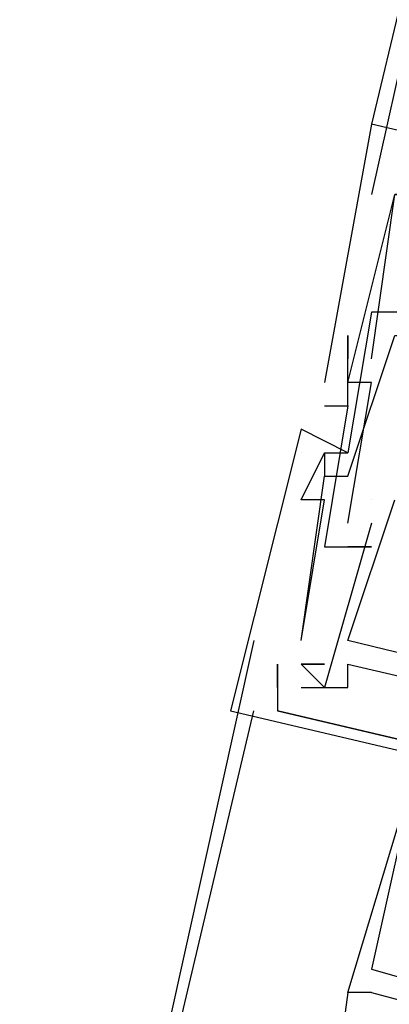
# Model space of a CAD drawing. Header units: feet. Extents: x -79 to 198, y -22 to 181.
# Tile 191 of 256: x 125.027 to 125.237, y 119.371 to 119.93. Entities that reach past the tile are written whole.
import ezdxf

# ---------------------------------------------------------------- set-up
doc = ezdxf.new("R2010")
doc.units = ezdxf.units.FT
doc.layers.add('A-LINEA', color=7, linetype='CONTINUOUS')

msp = doc.modelspace()

# ---------------------------------------------------------------- linework, layer by layer
at = {"layer": 'A-LINEA'}
for p, q in [((126.9467, 127.0844), (125.2267, 119.8711)), ((125.3333, 120.3111), (125.2267, 119.8311)), ((125.2267, 119.8711), (125.2267, 119.8711)), ((125.2267, 119.8711), (125.2267, 119.8711)), ((125.2267, 119.8711), (125.2267, 119.8711)), ((125.2267, 119.8711), (125.2267, 119.8711)), ((125.2267, 119.8711), (125.2267, 119.8711)), ((125.2267, 119.8711), (125.2267, 119.8711)), ((125.2267, 119.7644), (125.2267, 119.7644)), ((125.2267, 119.7644), (125.2267, 119.7644)), ((125.2267, 119.7644), (125.2267, 119.7644)), ((125.2133, 119.7511), (125.2133, 119.7511)), ((125.2133, 119.7511), (125.2133, 119.7511)), ((125.2133, 119.7511), (125.2133, 119.7511)), ((125.2133, 119.7378), (125.2133, 119.7378)), ((125.2133, 119.7378), (125.2133, 119.7378)), ((125.2133, 119.7378), (125.2133, 119.7378)), ((125.2267, 119.7378), (125.2267, 119.7378)), ((125.2267, 119.7378), (125.2267, 119.7378)), ((125.2267, 119.7378), (125.2267, 119.7378)), ((125.2, 119.7244), (125.2, 119.7244)), ((125.2, 119.7244), (125.2, 119.7244)), ((125.2, 119.7244), (125.2, 119.7244)), ((125.2, 119.7244), (125.2, 119.7244)), ((125.2, 119.7244), (125.2, 119.7244)), ((125.2, 119.7244), (125.2, 119.7244)), ((125.2133, 119.7244), (125.2133, 119.7244)), ((125.2133, 119.7244), (125.2133, 119.7244)), ((125.2133, 119.7244), (125.2133, 119.7244)), ((125.2133, 119.7244), (125.2133, 119.7244)), ((125.2133, 119.7244), (125.2133, 119.7244)), ((125.2133, 119.7244), (125.2133, 119.7244)), ((125.2267, 119.7244), (125.2267, 119.7244)), ((125.2267, 119.7244), (125.2267, 119.7244)), ((125.2267, 119.7244), (125.2267, 119.7244)), ((125.2, 119.7111), (125.2, 119.7111)), ((125.2, 119.7111), (125.2, 119.7111)), ((125.2, 119.7111), (125.2, 119.7111)), ((125.2, 119.7111), (125.2, 119.7111)), ((125.2, 119.7111), (125.2, 119.7111)), ((125.2, 119.7111), (125.2, 119.7111)), ((125.2133, 119.7111), (125.2133, 119.7111)), ((125.2133, 119.7111), (125.2133, 119.7111)), ((125.2133, 119.7111), (125.2133, 119.7111)), ((125.2133, 119.7111), (125.2133, 119.7111)), ((125.2133, 119.7111), (125.2133, 119.7111)), ((125.2133, 119.7111), (125.2133, 119.7111)), ((125.1867, 119.6978), (125.1867, 119.6978)), ((125.1867, 119.6978), (125.1867, 119.6978)), ((125.1867, 119.6978), (125.1867, 119.6978)), ((125.1867, 119.6978), (125.1867, 119.6978)), ((125.1867, 119.6978), (125.1867, 119.6978)), ((125.1867, 119.6978), (125.1867, 119.6978)), ((125.1867, 119.6844), (125.1867, 119.6844)), ((125.1867, 119.6844), (125.1867, 119.6844)), ((125.1867, 119.6844), (125.1867, 119.6844)), ((125.2, 119.6844), (125.2, 119.6844)), ((125.2, 119.6844), (125.2, 119.6844)), ((125.2, 119.6844), (125.2, 119.6844)), ((125.2, 119.6844), (125.2, 119.6844)), ((125.2, 119.6844), (125.2, 119.6844)), ((125.2, 119.6844), (125.2, 119.6844)), ((125.2133, 119.6844), (125.2133, 119.6844)), ((125.2133, 119.6844), (125.2133, 119.6844)), ((125.2133, 119.6844), (125.2133, 119.6844)), ((125.2133, 119.6844), (125.2133, 119.6844)), ((125.2133, 119.6844), (125.2133, 119.6844)), ((125.2133, 119.6844), (125.2133, 119.6844)), ((125.2, 119.6711), (125.2, 119.6711)), ((125.2, 119.6711), (125.2, 119.6711)), ((125.2, 119.6711), (125.2, 119.6711)), ((125.2, 119.6711), (125.2, 119.6711)), ((125.2, 119.6711), (125.2, 119.6711)), ((125.2, 119.6711), (125.2, 119.6711)), ((125.2133, 119.6711), (125.2133, 119.6711)), ((125.2133, 119.6711), (125.2133, 119.6711)), ((125.2133, 119.6711), (125.2133, 119.6711)), ((125.1867, 119.6578), (125.1867, 119.6578)), ((125.1867, 119.6578), (125.1867, 119.6578)), ((125.1867, 119.6578), (125.1867, 119.6578)), ((125.2, 119.6578), (125.2, 119.6578)), ((125.2, 119.6578), (125.2, 119.6578)), ((125.2, 119.6578), (125.2, 119.6578)), ((125.2267, 119.6578), (125.2267, 119.6578)), ((125.2267, 119.6578), (125.2267, 119.6578)), ((125.2267, 119.6578), (125.2267, 119.6578)), ((125.2267, 119.6578), (125.2267, 119.6578)), ((125.2267, 119.6578), (125.2267, 119.6578)), ((125.2267, 119.6578), (125.2267, 119.6578)), ((125.2267, 119.6578), (125.2267, 119.6578)), ((125.2267, 119.6578), (125.2267, 119.6578)), ((125.2267, 119.6578), (125.2267, 119.6578)), ((125.2267, 119.6578), (125.2267, 119.6578)), ((125.2267, 119.6578), (125.2267, 119.6578)), ((125.2267, 119.6578), (125.2267, 119.6578)), ((125.2133, 119.6444), (125.2133, 119.6444)), ((125.2133, 119.6444), (125.2133, 119.6444)), ((125.2133, 119.6444), (125.2133, 119.6444)), ((125.2267, 119.6444), (125.2267, 119.6444)), ((125.2267, 119.6444), (125.2267, 119.6444)), ((125.2267, 119.6444), (125.2267, 119.6444)), ((125.2267, 119.6444), (125.2267, 119.6444)), ((125.2267, 119.6444), (125.2267, 119.6444)), ((125.2267, 119.6444), (125.2267, 119.6444)), ((125.2, 119.6311), (125.2, 119.6311)), ((125.2, 119.6311), (125.2, 119.6311)), ((125.2, 119.6311), (125.2, 119.6311)), ((125.2133, 119.6311), (125.2133, 119.6311)), ((125.2133, 119.6311), (125.2133, 119.6311)), ((125.2133, 119.6311), (125.2133, 119.6311)), ((125.2133, 119.6311), (125.2133, 119.6311)), ((125.2133, 119.6311), (125.2133, 119.6311)), ((125.2133, 119.6311), (125.2133, 119.6311)), ((125.2267, 119.6311), (125.2267, 119.6311)), ((125.2267, 119.6311), (125.2267, 119.6311)), ((125.2267, 119.6311), (125.2267, 119.6311)), ((125.16, 119.5778), (125.0533, 119.0978)), ((125.1867, 119.5778), (125.1867, 119.5778)), ((125.1867, 119.5778), (125.1867, 119.5778)), ((125.1867, 119.5778), (125.1867, 119.5778)), ((125.1867, 119.5778), (125.1867, 119.5778)), ((125.1867, 119.5778), (125.1867, 119.5778)), ((125.1867, 119.5778), (125.1867, 119.5778)), ((125.2133, 119.5778), (125.2133, 119.5778)), ((125.2133, 119.5778), (125.2133, 119.5778)), ((125.2133, 119.5778), (125.2133, 119.5778)), ((125.2133, 119.5778), (125.2133, 119.5778)), ((125.2133, 119.5778), (125.2133, 119.5778)), ((125.2133, 119.5778), (125.2133, 119.5778)), ((125.1733, 119.5511), (125.1733, 119.5644)), ((125.1733, 119.5644), (125.1733, 119.5644)), ((125.1733, 119.5644), (125.1733, 119.5511)), ((125.1733, 119.5644), (125.1733, 119.5644)), ((125.1733, 119.5511), (125.1733, 119.5644)), ((125.1733, 119.5644), (125.1733, 119.5644)), ((125.1733, 119.5644), (125.1733, 119.5511)), ((125.1733, 119.5644), (125.1733, 119.5644)), ((125.1733, 119.5511), (125.1733, 119.5644)), ((125.1733, 119.5644), (125.1733, 119.5644)), ((125.1733, 119.5644), (125.1733, 119.5511)), ((125.1733, 119.5644), (125.1733, 119.5644)), ((125.1733, 119.5644), (125.1733, 119.5511)), ((125.1733, 119.5644), (125.1733, 119.5644)), ((125.1733, 119.5644), (125.1733, 119.5644)), ((125.1733, 119.5644), (125.1733, 119.5511)), ((125.1733, 119.5644), (125.1733, 119.5644)), ((125.1733, 119.5644), (125.1733, 119.5644)), ((125.1733, 119.5644), (125.1733, 119.5511)), ((125.1733, 119.5644), (125.1733, 119.5644)), ((125.1733, 119.5644), (125.1733, 119.5644)), ((125.1867, 119.5644), (125.1867, 119.5644)), ((125.1867, 119.5644), (125.1867, 119.5644)), ((125.1867, 119.5644), (125.1867, 119.5644)), ((125.1867, 119.5644), (125.1867, 119.5644)), ((125.1867, 119.5644), (125.1867, 119.5644)), ((125.1867, 119.5644), (125.1867, 119.5644)), ((125.1867, 119.5644), (125.1867, 119.5644)), ((125.1867, 119.5644), (125.1867, 119.5644)), ((125.1867, 119.5644), (125.1867, 119.5644)), ((125.1867, 119.5644), (125.1867, 119.5644)), ((125.1867, 119.5644), (125.1867, 119.5644)), ((125.1867, 119.5644), (125.1867, 119.5644)), ((125.1867, 119.5644), (125.1867, 119.5644)), ((125.1867, 119.5644), (125.1867, 119.5644)), ((125.1867, 119.5644), (125.1867, 119.5644)), ((125.1867, 119.5644), (125.1867, 119.5644)), ((125.1867, 119.5644), (125.1867, 119.5644)), ((125.1867, 119.5644), (125.1867, 119.5644)), ((125.2, 119.5644), (125.2, 119.5644)), ((125.2, 119.5644), (125.2, 119.5644)), ((125.2, 119.5644), (125.2, 119.5644)), ((125.2, 119.5644), (125.2, 119.5644)), ((125.2, 119.5644), (125.2, 119.5644)), ((125.2, 119.5644), (125.2, 119.5644)), ((125.2133, 119.5644), (125.2133, 119.5644)), ((125.2133, 119.5644), (125.2133, 119.5644)), ((125.2133, 119.5644), (125.2133, 119.5644)), ((125.2133, 119.5644), (125.2133, 119.5644)), ((125.2133, 119.5644), (125.2133, 119.5644)), ((125.2133, 119.5644), (125.2133, 119.5644)), ((125.1733, 119.5511), (125.1733, 119.5511)), ((125.1733, 119.5511), (125.1733, 119.5511)), ((125.1733, 119.5511), (125.1733, 119.5511)), ((125.1733, 119.5511), (125.1733, 119.5511)), ((125.1733, 119.5511), (125.1733, 119.5511)), ((125.1733, 119.5511), (125.1733, 119.5511)), ((125.1733, 119.5511), (125.1733, 119.5511)), ((125.1733, 119.5511), (125.1733, 119.5511)), ((125.1733, 119.5511), (125.1733, 119.5511)), ((125.1867, 119.5511), (125.1867, 119.5511)), ((125.1867, 119.5511), (125.1867, 119.5511)), ((125.1867, 119.5511), (125.1867, 119.5511)), ((125.1867, 119.5511), (125.1867, 119.5511)), ((125.1867, 119.5511), (125.1867, 119.5511)), ((125.1867, 119.5511), (125.1867, 119.5511)), ((125.2, 119.5511), (125.2, 119.5511)), ((125.2, 119.5511), (125.2, 119.5511)), ((125.2, 119.5511), (125.2, 119.5511)), ((125.2, 119.5511), (125.2, 119.5511)), ((125.2, 119.5511), (125.2, 119.5511)), ((125.2, 119.5511), (125.2, 119.5511)), ((125.2133, 119.5511), (125.2133, 119.5511)), ((125.2133, 119.5511), (125.2133, 119.5511)), ((125.2133, 119.5511), (125.2133, 119.5511)), ((125.2133, 119.5511), (125.2133, 119.5511)), ((125.2133, 119.5511), (125.2133, 119.5511)), ((125.2133, 119.5511), (125.2133, 119.5511)), ((123.4533, 112.3244), (125.16, 119.5378)), ((125.1467, 119.5378), (125.1467, 119.5378)), ((125.1467, 119.5378), (125.1467, 119.5378)), ((125.1467, 119.5378), (125.1467, 119.5378)), ((125.1467, 119.5378), (125.1467, 119.5378)), ((125.1467, 119.5378), (125.1467, 119.5378)), ((125.1467, 119.5378), (125.1467, 119.5378)), ((125.1733, 119.5378), (125.1733, 119.5378)), ((125.1733, 119.5378), (125.1733, 119.5378)), ((125.1733, 119.5378), (125.1733, 119.5378)), ((125.1733, 119.5378), (125.1733, 119.5378)), ((125.1733, 119.5378), (125.1733, 119.5378)), ((125.1733, 119.5378), (125.1733, 119.5378)), ((125.2133, 119.3778), (125.2533, 119.5111)), ((125.2133, 119.3778), (125.2533, 119.5111)), ((125.2133, 119.3778), (125.2533, 119.5111)), ((125.2267, 119.3911), (125.2267, 119.3911)), ((125.2267, 119.3911), (125.2267, 119.3911)), ((125.2267, 119.3911), (125.2267, 119.3911)), ((125.2133, 119.3778), (125.2, 119.2844)), ((125.2267, 119.3778), (125.2133, 119.3778)), ((125.2133, 119.3778), (125.2133, 119.3778)), ((125.2267, 119.3778), (125.2133, 119.3778)), ((125.2133, 119.3778), (125.2133, 119.3778)), ((125.2267, 119.3778), (125.2133, 119.3778)), ((125.2133, 119.3778), (125.2133, 119.3778)), ((125.2267, 119.3778), (125.2267, 119.3778)), ((125.2267, 119.3778), (125.2267, 119.3778)), ((125.2267, 119.3778), (125.2267, 119.3778))]:
    msp.add_line(p, q, dxfattribs=at)
for points in [[(125.9067, 119.7111), (125.2267, 119.8711), (125.2, 119.7244)], [(125.9067, 119.7111), (125.2267, 119.8711), (125.2, 119.7244)], [(125.9067, 119.7111), (125.2267, 119.8711), (125.2, 119.7244)], [(125.8933, 119.7111), (125.9067, 119.7111), (125.2267, 119.8711), (125.2, 119.7244)], [(125.8933, 119.7111), (125.9067, 119.7111), (125.2267, 119.8711), (125.2, 119.7244)], [(125.8933, 119.7111), (125.9067, 119.7111), (125.2267, 119.8711), (125.2, 119.7244)], [(125.2133, 119.6444), (125.2267, 119.7244), (125.2133, 119.7244), (125.24, 119.8311), (125.2533, 119.8311), (125.2667, 119.8311), (125.24, 119.8311)], [(125.2133, 119.6444), (125.2267, 119.7244), (125.2133, 119.7244), (125.24, 119.8311), (125.2533, 119.8311), (125.2667, 119.8311), (125.24, 119.8311)], [(125.2133, 119.6444), (125.2267, 119.7244), (125.2133, 119.7244), (125.24, 119.8311), (125.2533, 119.8311), (125.2667, 119.8311), (125.24, 119.8311)], [(125.2267, 119.7378), (125.24, 119.8311), (125.2533, 119.8311), (125.2667, 119.8311)], [(125.2267, 119.7378), (125.24, 119.8311), (125.2533, 119.8311), (125.2667, 119.8311)], [(125.2267, 119.7378), (125.24, 119.8311), (125.2533, 119.8311), (125.2667, 119.8311)], [(125.1867, 119.5778), (125.2, 119.6711), (125.2133, 119.6711), (125.24, 119.7511), (125.2533, 119.7511), (125.2533, 119.7644), (125.2267, 119.7644), (125.2133, 119.6844), (125.1867, 119.6978)], [(125.1867, 119.5778), (125.2, 119.6711), (125.2133, 119.6711), (125.24, 119.7511), (125.2533, 119.7511), (125.2533, 119.7644), (125.2267, 119.7644), (125.2133, 119.6844), (125.1867, 119.6978)], [(125.1867, 119.5778), (125.2, 119.6711), (125.2133, 119.6711), (125.24, 119.7511), (125.2533, 119.7511), (125.2533, 119.7644), (125.2267, 119.7644), (125.2133, 119.6844), (125.1867, 119.6978)], [(125.2, 119.7111), (125.2133, 119.7111), (125.2133, 119.7244), (125.2133, 119.7511), (125.2133, 119.7378)], [(125.2, 119.7111), (125.2133, 119.7111), (125.2133, 119.7244), (125.2133, 119.7511), (125.2133, 119.7378)], [(125.2, 119.7111), (125.2133, 119.7111), (125.2133, 119.7244), (125.2133, 119.7511), (125.2133, 119.7378)], [(125.2, 119.7111), (125.2133, 119.7111), (125.2, 119.6311), (125.2133, 119.6311), (125.2267, 119.6311), (125.2133, 119.6311)], [(125.2, 119.7111), (125.2133, 119.7111), (125.2, 119.6311), (125.2133, 119.6311), (125.2267, 119.6311), (125.2133, 119.6311)], [(125.2, 119.7111), (125.2133, 119.7111), (125.2, 119.6311), (125.2133, 119.6311), (125.2267, 119.6311), (125.2133, 119.6311)], [(125.2, 119.6844), (125.2, 119.6844), (125.2133, 119.6844), (125.1867, 119.6978), (125.1467, 119.5378), (125.8267, 119.3778), (125.8267, 119.3911), (125.8267, 119.3778)], [(125.2, 119.6844), (125.2, 119.6844), (125.2133, 119.6844), (125.1867, 119.6978), (125.1467, 119.5378), (125.8267, 119.3778), (125.8267, 119.3911), (125.8267, 119.3778)], [(125.2, 119.6844), (125.2, 119.6844), (125.2133, 119.6844), (125.1867, 119.6978), (125.1467, 119.5378), (125.8267, 119.3778), (125.8267, 119.3911), (125.8267, 119.3778)], [(125.1867, 119.6978), (125.1467, 119.5378), (125.8267, 119.3778), (125.8267, 119.3911), (125.8267, 119.3911)], [(125.1867, 119.6978), (125.1467, 119.5378), (125.8267, 119.3778), (125.8267, 119.3911), (125.8267, 119.3911)], [(125.1867, 119.6978), (125.1467, 119.5378), (125.8267, 119.3778), (125.8267, 119.3911), (125.8267, 119.3911)], [(125.1867, 119.5778), (125.2, 119.6578), (125.1867, 119.6578), (125.2, 119.6844), (125.2, 119.6711)], [(125.1867, 119.5778), (125.2, 119.6578), (125.1867, 119.6578), (125.2, 119.6844), (125.2, 119.6711)], [(125.1867, 119.5778), (125.2, 119.6578), (125.1867, 119.6578), (125.2, 119.6844), (125.2, 119.6711)], [(125.72, 119.4578), (125.7333, 119.5244), (125.7467, 119.5244), (125.7333, 119.5378), (125.7333, 119.5378), (125.7067, 119.4578), (125.2133, 119.5778), (125.24, 119.6578)], [(125.72, 119.4578), (125.7333, 119.5244), (125.7467, 119.5244), (125.7333, 119.5378), (125.7333, 119.5378), (125.7067, 119.4578), (125.2133, 119.5778), (125.24, 119.6578)], [(125.72, 119.4578), (125.7333, 119.5244), (125.7467, 119.5244), (125.7333, 119.5378), (125.7333, 119.5378), (125.7067, 119.4578), (125.2133, 119.5778), (125.24, 119.6578)], [(125.72, 119.4578), (125.7333, 119.5244), (125.7467, 119.5244), (125.7333, 119.5378), (125.7333, 119.5378), (125.7067, 119.4578), (125.2133, 119.5778), (125.24, 119.6578)], [(125.72, 119.4578), (125.7333, 119.5244), (125.7467, 119.5244), (125.7333, 119.5378), (125.7333, 119.5378), (125.7067, 119.4578), (125.2133, 119.5778), (125.24, 119.6578)], [(125.72, 119.4578), (125.7333, 119.5244), (125.7467, 119.5244), (125.7333, 119.5378), (125.7333, 119.5378), (125.7067, 119.4578), (125.2133, 119.5778), (125.24, 119.6578)], [(125.2267, 119.6444), (125.2, 119.5511), (125.1867, 119.5644)], [(125.2267, 119.6444), (125.2, 119.5511), (125.1867, 119.5644)], [(125.2267, 119.6444), (125.2, 119.5511), (125.1867, 119.5644)], [(125.2267, 119.6444), (125.2, 119.5511), (125.1867, 119.5644)], [(125.2267, 119.6444), (125.2, 119.5511), (125.1867, 119.5644)], [(125.2267, 119.6444), (125.2, 119.5511), (125.1867, 119.5644)], [(125.1733, 119.5644), (125.1733, 119.5378), (125.6267, 119.4311), (125.64, 119.4578), (125.6267, 119.4711), (125.6267, 119.4578), (125.6267, 119.4444)], [(125.1733, 119.5644), (125.1733, 119.5378), (125.6267, 119.4311), (125.64, 119.4578), (125.6267, 119.4711), (125.6267, 119.4578), (125.6267, 119.4444)], [(125.1733, 119.5644), (125.1733, 119.5378), (125.6267, 119.4311), (125.64, 119.4578), (125.6267, 119.4711), (125.6267, 119.4578), (125.6267, 119.4444)], [(125.1867, 119.5644), (125.2, 119.5644), (125.1867, 119.5644)], [(125.1867, 119.5511), (125.2133, 119.5511), (125.2133, 119.5644), (125.6133, 119.4711), (125.6133, 119.4578), (125.6267, 119.4444), (125.6267, 119.4578)], [(125.1867, 119.5644), (125.2, 119.5644), (125.1867, 119.5644)], [(125.1867, 119.5511), (125.2133, 119.5511), (125.2133, 119.5644), (125.6133, 119.4711), (125.6133, 119.4578), (125.6267, 119.4444), (125.6267, 119.4578)], [(125.1867, 119.5644), (125.2, 119.5644), (125.1867, 119.5644)], [(125.1867, 119.5511), (125.2133, 119.5511), (125.2133, 119.5644), (125.6133, 119.4711), (125.6133, 119.4578), (125.6267, 119.4444), (125.6267, 119.4578)], [(125.1867, 119.5511), (125.2133, 119.5511), (125.2133, 119.5644), (125.6133, 119.4711), (125.6133, 119.4578), (125.6267, 119.4444), (125.6267, 119.4578)], [(125.1867, 119.5644), (125.2, 119.5644), (125.1867, 119.5644)], [(125.1867, 119.5511), (125.2133, 119.5511), (125.2133, 119.5644), (125.6133, 119.4711), (125.6133, 119.4578), (125.6267, 119.4444), (125.6267, 119.4578)], [(125.1867, 119.5644), (125.2, 119.5644), (125.1867, 119.5644)], [(125.1867, 119.5511), (125.2133, 119.5511), (125.2133, 119.5644), (125.6133, 119.4711), (125.6133, 119.4578), (125.6267, 119.4444), (125.6267, 119.4578)], [(125.1867, 119.5644), (125.2, 119.5644), (125.1867, 119.5644)], [(125.7467, 119.4578), (125.7333, 119.4711), (125.72, 119.4178), (125.6267, 119.4311), (125.64, 119.4578), (125.6267, 119.4711), (125.6267, 119.4578), (125.6267, 119.4311), (125.1733, 119.5378)], [(125.7467, 119.4578), (125.7333, 119.4711), (125.72, 119.4178), (125.6267, 119.4311), (125.64, 119.4578), (125.6267, 119.4711), (125.6267, 119.4578), (125.6267, 119.4311), (125.1733, 119.5378)], [(125.7467, 119.4578), (125.7333, 119.4711), (125.72, 119.4178), (125.6267, 119.4311), (125.64, 119.4578), (125.6267, 119.4711), (125.6267, 119.4578), (125.6267, 119.4311), (125.1733, 119.5378)], [(125.3333, 119.4844), (125.2533, 119.5111), (125.2267, 119.3911), (125.4133, 119.3378), (125.4267, 119.3644), (125.4267, 119.3644), (125.44, 119.4578)], [(125.3333, 119.4844), (125.2533, 119.5111), (125.2267, 119.3911), (125.4133, 119.3378), (125.4267, 119.3644), (125.4267, 119.3644), (125.44, 119.4578)], [(125.3333, 119.4844), (125.2533, 119.5111), (125.2267, 119.3911), (125.4133, 119.3378), (125.4267, 119.3644), (125.4267, 119.3644), (125.44, 119.4578)], [(125.2267, 119.3778), (125.4267, 119.3244), (125.44, 119.3378), (125.4267, 119.3378), (125.4267, 119.3644), (125.44, 119.3644), (125.44, 119.3511), (125.44, 119.3644), (125.4267, 119.3644), (125.4533, 119.4578), (125.4933, 119.4444), (125.48, 119.4178), (125.4933, 119.4178), (125.5067, 119.4178), (125.52, 119.4044), (125.5333, 119.4044), (125.5467, 119.4044), (125.56, 119.4044), (125.5733, 119.3911), (125.5733, 119.4178)], [(125.2267, 119.3778), (125.4267, 119.3244), (125.44, 119.3378), (125.4267, 119.3378), (125.4267, 119.3644), (125.44, 119.3644), (125.44, 119.3511), (125.44, 119.3644), (125.4267, 119.3644), (125.4533, 119.4578), (125.4933, 119.4444), (125.48, 119.4178), (125.4933, 119.4178), (125.5067, 119.4178), (125.52, 119.4044), (125.5333, 119.4044), (125.5467, 119.4044), (125.56, 119.4044), (125.5733, 119.3911), (125.5733, 119.4178)], [(125.2267, 119.3778), (125.4267, 119.3244), (125.44, 119.3378), (125.4267, 119.3378), (125.4267, 119.3644), (125.44, 119.3644), (125.44, 119.3511), (125.44, 119.3644), (125.4267, 119.3644), (125.4533, 119.4578), (125.4933, 119.4444), (125.48, 119.4178), (125.4933, 119.4178), (125.5067, 119.4178), (125.52, 119.4044), (125.5333, 119.4044), (125.5467, 119.4044), (125.56, 119.4044), (125.5733, 119.3911), (125.5733, 119.4178)]]:
    msp.add_lwpolyline(points, dxfattribs=at)

doc.saveas('drawing.dxf')
